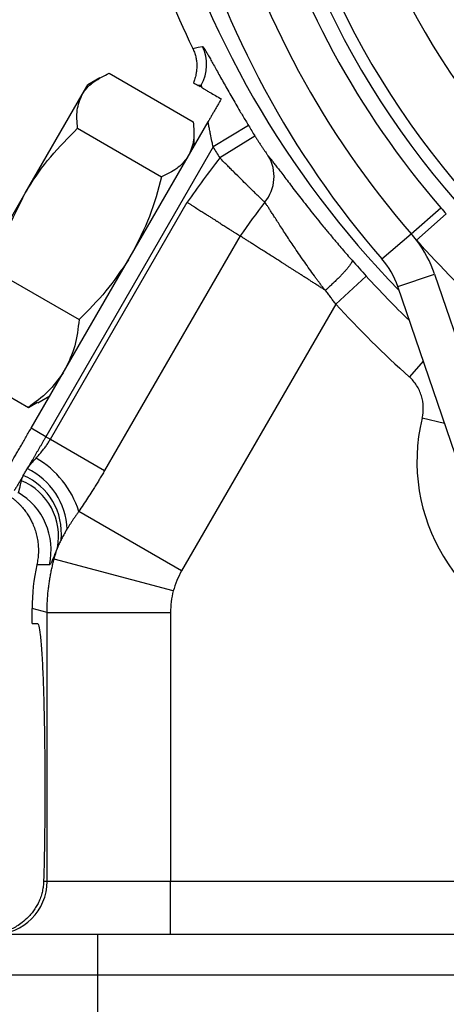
# Model space of a CAD drawing. Header units: inches. Extents: x 0.4 to 16.6, y 0.2 to 10.8.
# Tile 13 of 22: x 10.858 to 11.502, y 4.557 to 6.043. Entities that reach past the tile are written whole.
import ezdxf

# ---------------------------------------------------------------- set-up
doc = ezdxf.new("R2010")
doc.units = ezdxf.units.IN
doc.header["$MEASUREMENT"] = 0

msp = doc.modelspace()

# ---------------------------------------------------------------- linework, layer by layer
at = {"color": 7, "linetype": 'Continuous', "lineweight": 25}
for p, q in [((10.9786, 5.9554), (10.9604, 5.9449)), ((10.9929, 5.9625), (11.1197, 5.8893)), ((10.9521, 5.9307), (10.9604, 5.9449)), ((11.1301, 5.9422), (11.1272, 5.9439)), ((11.1301, 5.9422), (11.1316, 5.9447)), ((10.8659, 5.7813), (10.9521, 5.9307)), ((10.8749, 5.4265), (11.142, 5.8893)), ((10.945, 5.8794), (11.0718, 5.8062)), ((11.1208, 5.8525), (11.1208, 5.8734)), ((11.2032, 5.8835), (11.1497, 5.8512)), ((11.2128, 5.8678), (11.1597, 5.8348)), ((11.1497, 5.8512), (10.8971, 5.4137)), ((10.7654, 5.6072), (10.8659, 5.7813)), ((10.9039, 5.4098), (11.1105, 5.7677)), ((11.4485, 5.7203), (11.4935, 5.7595)), ((11.4569, 5.7104), (11.5017, 5.7501)), ((11.1904, 5.7169), (10.9858, 5.3625)), ((11.4045, 5.6821), (11.4485, 5.7203)), ((10.8205, 5.6638), (10.9473, 5.5906)), ((11.3809, 5.6561), (11.3348, 5.614)), ((11.4285, 5.6405), (11.4838, 5.6594)), ((11.4838, 5.6594), (11.6139, 5.2785)), ((11.5585, 5.2596), (11.4285, 5.6405)), ((11.3348, 5.614), (11.1021, 5.2111)), ((10.744, 5.5312), (10.8707, 5.458)), ((10.8851, 5.465), (10.9031, 5.4755)), ((10.8707, 5.458), (10.8846, 5.4658)), ((10.8971, 5.4137), (10.8749, 5.4265)), ((10.8971, 5.4137), (10.9039, 5.4098)), ((10.9039, 5.4098), (10.9858, 5.3625)), ((11.1021, 5.2111), (10.9468, 5.3007)), ((11.0895, 5.1807), (10.9096, 5.2289)), ((10.8989, 5.1481), (10.8764, 5.1542)), ((10.8764, 5.1318), (10.8764, 5.1542)), ((10.8989, 5.1481), (11.0853, 5.1481)), ((10.8989, 4.7423), (10.8989, 5.1481)), ((11.0853, 5.1481), (11.0853, 4.7423)), ((10.8764, 5.1318), (10.8847, 5.1318)), ((10.8938, 4.7423), (10.8989, 4.7423)), ((10.8989, 4.7423), (11.0853, 4.7423)), ((11.0853, 4.6623), (11.0853, 4.7423)), ((11.0853, 4.7423), (11.7502, 4.7423)), ((10.823, 4.6623), (10.9752, 4.6623)), ((10.9752, 4.6623), (11.9555, 4.6623)), ((10.9752, 4.6623), (10.9752, 4.6003)), ((10.9752, 4.6003), (10.7633, 4.6003)), ((10.9752, 4.6003), (10.9752, 4.4118)), ((11.9555, 4.6003), (10.9752, 4.6003))]:
    msp.add_line(p, q, dxfattribs=at)
at = {"color": 8, "linetype": 'Continuous', "lineweight": 25}
for p, q in [((11.467, 5.5277), (11.4459, 5.504)), ((11.4992, 5.4334), (11.4652, 5.4417))]:
    msp.add_line(p, q, dxfattribs=at)
at = {"color": 7, "linetype": 'Continuous', "lineweight": 25, "flags": 128}
for points in [[(11.1189, 6.0002), (11.1272, 6.0018), (11.1337, 6.0031)], [(11.1316, 5.9447), (11.1291, 5.9442), (11.1272, 5.9439)], [(10.9023, 5.2203), (10.8918, 5.2204), (10.8836, 5.2204)]]:
    msp.add_lwpolyline(points, dxfattribs=at)
at = {"color": 7, "linetype": 'Continuous', "lineweight": 25}
for radius in [0.9845, 0.9795]:
    msp.add_circle((12.4726, 6.6101), radius, dxfattribs=at)
for centre, radius, start, end in [((12.4726, 6.6101), 1.1616, 306.0968, 257.6072), ((12.4726, 6.6101), 1.0732, 51.2011, 257.1407), ((12.4726, 6.6101), 0.9875, 306.9735, 256.7305), ((12.4726, 6.6101), 1.2732, 156.5768, 235.1272), ((12.4726, 6.6101), 1.255, 156.5768, 235.1272), ((12.4726, 6.6101), 1.4149, 170.7177, 220.9863), ((12.4726, 6.6101), 1.3567, 170.7177, 220.9863), ((12.4726, 6.6101), 1.297, 170.7177, 220.9863), ((12.4689, 6.6482), 1.4975, 191.3734, 205.6189), ((11.0774, 5.9759), 0.0625, 330.0383, 25.7695), ((12.4689, 6.6482), 1.4788, 211.1375, 211.8505), ((12.4689, 6.6482), 1.5413, 211.1375, 211.8505), ((12.4689, 4.8228), 1.6547, 142.2963, 145.1789), ((11.1815, 5.8065), 0.0602, 320.0724, 31.449), ((12.4689, 4.8228), 1.5601, 142.7159, 145.0348), ((12.4726, 6.6101), 1.3569, 221.5352, 235.4307), ((11.3102, 5.6002), 0.1835, 18.852, 36.9239), ((11.3102, 5.6002), 0.125, 18.852, 40.9863), ((12.4689, 6.6482), 1.5348, 222.3585, 228.1977), ((11.7346, 5.3762), 0.2772, 166.3272, 256.034), ((10.8103, 5.2577), 0.1432, 17.4934, 59.7777), ((10.8254, 5.2679), 0.0952, 353.9868, 66.6761), ((10.8243, 5.2707), 0.1048, 1.795, 64.7009), ((10.8252, 5.2631), 0.0911, 349.1087, 67.3955), ((10.8049, 5.2429), 0.1001, 346.9079, 59.922), ((10.819, 4.7423), 0.08, 270.0273, 0.0273)]:
    msp.add_arc(centre, radius, start, end, dxfattribs=at)
at = {"color": 8, "linetype": 'Continuous', "lineweight": 25}
for radius, start, end in [(1.4512, 167.0326, 224.3127), (1.4724, 222.3585, 225.9923)]:
    msp.add_arc((12.4689, 6.6482), radius, start, end, dxfattribs=at)
at = {"color": 7, "linetype": 'Continuous', "lineweight": 25}
for points in [[(11.1187, 6.0007), (11.1187, 6.0005), (11.1188, 6.0003), (11.1189, 6.0002)], [(11.1198, 5.9482), (11.1224, 5.9467), (11.1248, 5.9452), (11.1272, 5.9439)], [(11.4935, 5.7595), (11.4962, 5.7563), (11.499, 5.7532), (11.5017, 5.7501)], [(11.4569, 5.7104), (11.4541, 5.7137), (11.4513, 5.7171), (11.4485, 5.7203)], [(11.3595, 5.6801), (11.3665, 5.6721), (11.3737, 5.6641), (11.3809, 5.6561)], [(10.9096, 5.2289), (10.9111, 5.2346), (10.9128, 5.2403), (10.9147, 5.2459)], [(10.8836, 5.2204), (10.8788, 5.1987), (10.8764, 5.1764), (10.8764, 5.1542)], [(11.1021, 5.2111), (11.0966, 5.2016), (11.0924, 5.1913), (11.0895, 5.1807)], [(11.0895, 5.1807), (11.0867, 5.1701), (11.0853, 5.1591), (11.0853, 5.1481)]]:
    msp.add_open_spline(points, degree=3, dxfattribs=at)
for points, knots in [([(11.1189, 6.0002), (11.1193, 5.9992), (11.1202, 5.9973), (11.1214, 5.9942), (11.1225, 5.991), (11.1235, 5.9869), (11.1246, 5.9813), (11.1252, 5.9742), (11.1248, 5.9672), (11.1239, 5.9615), (11.123, 5.9576), (11.1221, 5.9543), (11.121, 5.9512), (11.1202, 5.9491), (11.1198, 5.9482)], [0, 0, 0, 0, 0.059008, 0.120293, 0.183835, 0.249596, 0.354842, 0.499901, 0.648315, 0.749047, 0.81918, 0.874542, 0.94033, 1, 1, 1, 1]), ([(11.1337, 6.0031), (11.1338, 6.0031), (11.1339, 6.0031), (11.1341, 6.0029), (11.1344, 6.0025), (11.1348, 6.002), (11.1353, 6.0014), (11.1362, 6.0001), (11.1378, 5.9975), (11.1404, 5.9931), (11.1436, 5.9875), (11.1485, 5.9787), (11.1558, 5.9655), (11.1644, 5.9501), (11.1719, 5.9369), (11.1777, 5.9266), (11.1838, 5.9161), (11.1894, 5.9065), (11.1944, 5.8981), (11.1988, 5.8908), (11.2017, 5.8859), (11.2032, 5.8835)], [0, 0, 0, 0, 0.0209415, 0.0418353, 0.0627143, 0.0836112, 0.1045589, 0.1255896, 0.1877967, 0.2506211, 0.3126891, 0.3755966, 0.5008075, 0.6247395, 0.6871612, 0.7499761, 0.8121347, 0.8744192, 0.9163493, 0.9581647, 1, 1, 1, 1]), ([(10.9521, 5.9307), (10.9527, 5.9316), (10.9572, 5.939), (10.969, 5.9509), (10.9849, 5.9586), (10.9929, 5.9625)], [0, 0, 0, 0, 0.070098, 0.530789, 1, 1, 1, 1]), ([(11.1329, 5.9406), (11.1328, 5.941), (11.1327, 5.9418), (11.1324, 5.9427), (11.1322, 5.9435), (11.132, 5.9441), (11.1318, 5.9445), (11.1317, 5.9447), (11.1316, 5.9447), (11.1316, 5.9447)], [0, 0, 0, 0, 0.148862, 0.295025, 0.438891, 0.580877, 0.721423, 0.860977, 1, 1, 1, 1]), ([(11.1329, 5.9406), (11.1332, 5.9404), (11.1339, 5.94), (11.1351, 5.9393), (11.1366, 5.9385), (11.1383, 5.9375), (11.1403, 5.9363), (11.1426, 5.935), (11.1469, 5.9325), (11.1533, 5.9288), (11.1591, 5.9255), (11.162, 5.9238)], [0, 0, 0, 0, 0.0548426, 0.1146972, 0.1795509, 0.2496648, 0.3257408, 0.4085965, 0.4990899, 0.7491806, 1, 1, 1, 1]), ([(10.945, 5.8794), (10.9442, 5.8889), (10.9425, 5.908), (10.9489, 5.923), (10.9521, 5.9307)], [0, 0, 0, 0, 0.495458, 1, 1, 1, 1]), ([(11.162, 5.9238), (11.1616, 5.9231), (11.1608, 5.9218), (11.1595, 5.9196), (11.1582, 5.9173), (11.1569, 5.915), (11.1555, 5.9126), (11.1541, 5.9102), (11.1523, 5.9071), (11.1501, 5.9032), (11.1474, 5.8987), (11.1448, 5.894), (11.143, 5.8909), (11.142, 5.8893)], [0, 0, 0, 0, 0.071615, 0.142871, 0.213933, 0.284958, 0.3561, 0.427508, 0.499324, 0.62178, 0.749314, 0.869913, 1, 1, 1, 1]), ([(11.1197, 5.8893), (11.1205, 5.8798), (11.1222, 5.8607), (11.1158, 5.8456), (11.1126, 5.838)], [0, 0, 0, 0, 0.495458, 1, 1, 1, 1]), ([(11.1497, 5.8512), (11.1495, 5.852), (11.1489, 5.855), (11.1475, 5.8614), (11.1459, 5.8694), (11.1443, 5.8773), (11.1431, 5.8836), (11.1424, 5.8875), (11.142, 5.8893)], [0, 0, 0, 0, 0.064723, 0.231495, 0.500283, 0.688788, 0.855358, 1, 1, 1, 1]), ([(10.8659, 5.7813), (10.8674, 5.7839), (10.8787, 5.8031), (10.9035, 5.8375), (10.9311, 5.8654), (10.945, 5.8794)], [0, 0, 0, 0, 0.0700999, 0.5307895, 1, 1, 1, 1]), ([(11.2128, 5.8678), (11.2132, 5.8671), (11.214, 5.8658), (11.2153, 5.8638), (11.2165, 5.8618), (11.2178, 5.8599), (11.2196, 5.857), (11.222, 5.8534), (11.2248, 5.8491), (11.2274, 5.8454), (11.2294, 5.8426), (11.2309, 5.8405), (11.232, 5.839), (11.2325, 5.8383), (11.2328, 5.838)], [0, 0, 0, 0, 0.050358, 0.100416, 0.150358, 0.200368, 0.250632, 0.375944, 0.500498, 0.625546, 0.750253, 0.83371, 0.916642, 1, 1, 1, 1]), ([(11.1108, 5.8351), (11.1059, 5.8293), (11.0961, 5.8176), (11.0799, 5.81), (11.0718, 5.8062)], [0, 0, 0, 0, 0.4952175, 1, 1, 1, 1]), ([(11.2276, 5.7679), (11.2273, 5.7682), (11.2265, 5.7689), (11.2252, 5.7701), (11.2237, 5.7715), (11.2221, 5.773), (11.2204, 5.7747), (11.2185, 5.7765), (11.2164, 5.7785), (11.2142, 5.7806), (11.2119, 5.7828), (11.2094, 5.7852), (11.2067, 5.7878), (11.204, 5.7905), (11.1992, 5.7952), (11.1918, 5.8025), (11.1835, 5.8108), (11.1766, 5.8177), (11.1715, 5.8229), (11.1658, 5.8286), (11.1618, 5.8327), (11.1597, 5.8348)], [0, 0, 0, 0, 0.036371, 0.073082, 0.110133, 0.147527, 0.185264, 0.223346, 0.261774, 0.300548, 0.339671, 0.379144, 0.418967, 0.459141, 0.499669, 0.61971, 0.749286, 0.803541, 0.863411, 0.928897, 1, 1, 1, 1]), ([(11.2328, 5.838), (11.2333, 5.8374), (11.2342, 5.8362), (11.2358, 5.8342), (11.2374, 5.8321), (11.2391, 5.8299), (11.241, 5.8275), (11.2429, 5.825), (11.2449, 5.8224), (11.2471, 5.8196), (11.2493, 5.8166), (11.2528, 5.812), (11.2578, 5.8054), (11.2646, 5.7965), (11.272, 5.7868), (11.2825, 5.7732), (11.2941, 5.7584), (11.3066, 5.7428), (11.3164, 5.7308), (11.3266, 5.7184), (11.336, 5.7072), (11.3445, 5.6973), (11.3519, 5.6887), (11.3569, 5.683), (11.3595, 5.6801)], [0, 0, 0, 0, 0.0250308, 0.0499929, 0.0749056, 0.0997887, 0.1246616, 0.1495442, 0.1744561, 0.1994167, 0.2244457, 0.2495621, 0.312241, 0.3749786, 0.4372077, 0.4994634, 0.6247141, 0.6870618, 0.7493533, 0.8117557, 0.8740698, 0.9161101, 0.9580551, 1, 1, 1, 1]), ([(11.0718, 5.8062), (11.0664, 5.786), (11.0554, 5.7452), (11.0361, 5.7076), (11.0263, 5.6887)], [0, 0, 0, 0, 0.495458, 1, 1, 1, 1]), ([(10.8205, 5.6638), (10.8259, 5.684), (10.8368, 5.7248), (10.8562, 5.7624), (10.8659, 5.7813)], [0, 0, 0, 0, 0.495458, 1, 1, 1, 1]), ([(11.1105, 5.7677), (11.1118, 5.7669), (11.1142, 5.7653), (11.1179, 5.763), (11.1214, 5.7607), (11.1248, 5.7586), (11.1281, 5.7565), (11.1312, 5.7545), (11.1341, 5.7527), (11.1369, 5.7509), (11.1396, 5.7492), (11.1421, 5.7476), (11.1445, 5.7461), (11.1467, 5.7447), (11.1487, 5.7434), (11.1507, 5.7421), (11.1525, 5.741), (11.1542, 5.7399), (11.1557, 5.739), (11.1571, 5.738), (11.1584, 5.7372), (11.1615, 5.7353), (11.166, 5.7324), (11.1718, 5.7288), (11.1768, 5.7255), (11.1812, 5.7228), (11.1849, 5.7204), (11.188, 5.7184), (11.1896, 5.7174), (11.1904, 5.7169)], [0, 0, 0, 0, 0.036258, 0.071335, 0.105232, 0.137947, 0.169482, 0.199836, 0.229009, 0.257001, 0.283813, 0.309444, 0.333894, 0.357163, 0.379251, 0.400158, 0.419885, 0.438431, 0.455796, 0.47198, 0.486984, 0.500807, 0.578134, 0.653457, 0.726773, 0.798086, 0.867394, 0.934698, 1, 1, 1, 1]), ([(11.3183, 5.6353), (11.3172, 5.6367), (11.3151, 5.6395), (11.3119, 5.6438), (11.3088, 5.648), (11.3056, 5.6522), (11.301, 5.6585), (11.2951, 5.6669), (11.2851, 5.681), (11.2738, 5.6975), (11.2613, 5.7162), (11.2506, 5.7327), (11.243, 5.7445), (11.238, 5.7522), (11.2349, 5.757), (11.2322, 5.7612), (11.2297, 5.7649), (11.2283, 5.7669), (11.2276, 5.7679)], [0, 0, 0, 0, 0.02516, 0.05033, 0.075511, 0.100702, 0.125903, 0.188528, 0.250697, 0.384504, 0.500646, 0.630349, 0.750464, 0.802139, 0.852911, 0.902798, 0.95182, 1, 1, 1, 1]), ([(11.3183, 5.6353), (11.3165, 5.6364), (11.313, 5.6386), (11.3079, 5.6419), (11.3028, 5.6451), (11.2979, 5.6483), (11.2931, 5.6514), (11.2884, 5.6543), (11.2839, 5.6573), (11.2795, 5.6601), (11.2752, 5.6628), (11.271, 5.6655), (11.267, 5.668), (11.2631, 5.6705), (11.2593, 5.6729), (11.2557, 5.6753), (11.2522, 5.6775), (11.2488, 5.6796), (11.2456, 5.6817), (11.2425, 5.6837), (11.2378, 5.6867), (11.2318, 5.6905), (11.2247, 5.695), (11.2181, 5.6992), (11.2121, 5.7031), (11.2066, 5.7066), (11.2017, 5.7097), (11.1974, 5.7124), (11.1936, 5.7149), (11.1914, 5.7162), (11.1904, 5.7169)], [0, 0, 0, 0, 0.0306198, 0.0607616, 0.0904254, 0.1196113, 0.1483192, 0.1765491, 0.2043011, 0.2315751, 0.2583712, 0.2846893, 0.3105295, 0.3358918, 0.3607761, 0.3851826, 0.4091111, 0.4325617, 0.4555345, 0.4780294, 0.5000464, 0.5582451, 0.6157812, 0.6726548, 0.7288662, 0.7844157, 0.8393036, 0.89353, 0.9470954, 1, 1, 1, 1]), ([(11.0218, 5.681), (11.011, 5.6649), (10.9891, 5.6323), (10.9613, 5.6046), (10.9473, 5.5906)], [0, 0, 0, 0, 0.495218, 1, 1, 1, 1]), ([(11.3595, 5.6801), (11.3595, 5.68), (11.3596, 5.6797), (11.3596, 5.679), (11.3594, 5.6783), (11.359, 5.6773), (11.3584, 5.6762), (11.3577, 5.675), (11.3568, 5.6736), (11.3556, 5.672), (11.3543, 5.6703), (11.3528, 5.6684), (11.3511, 5.6664), (11.3489, 5.6639), (11.346, 5.6607), (11.3423, 5.6568), (11.3383, 5.6527), (11.3338, 5.6483), (11.3292, 5.6439), (11.3243, 5.6394), (11.321, 5.6364), (11.3194, 5.635)], [0, 0, 0, 0, 0.038324, 0.077456, 0.117351, 0.15796, 0.199225, 0.241082, 0.283459, 0.32628, 0.369464, 0.412923, 0.456568, 0.500306, 0.569779, 0.64065, 0.712485, 0.784817, 0.857164, 0.929045, 1, 1, 1, 1]), ([(11.3194, 5.635), (11.3192, 5.6348), (11.319, 5.6349), (11.3186, 5.6351), (11.3185, 5.6352), (11.3183, 5.6353)], [0, 0, 0, 0, 0.5, 0.5, 1, 1, 1, 1]), ([(11.3348, 5.614), (11.3335, 5.6157), (11.331, 5.6191), (11.3272, 5.6242), (11.3233, 5.6295), (11.3207, 5.6331), (11.3194, 5.635)], [0, 0, 0, 0, 0.238991, 0.485318, 0.738986, 1, 1, 1, 1]), ([(10.9473, 5.5906), (10.9458, 5.5771), (10.9427, 5.5499), (10.9315, 5.5264), (10.9258, 5.5146)], [0, 0, 0, 0, 0.495458, 1, 1, 1, 1]), ([(10.923, 5.5099), (10.9159, 5.5003), (10.9016, 5.4807), (10.8811, 5.4656), (10.8707, 5.458)], [0, 0, 0, 0, 0.4952169, 1, 1, 1, 1]), ([(11.4652, 5.4417), (11.4666, 5.4473), (11.4672, 5.453), (11.4668, 5.4644), (11.4659, 5.4701), (11.4633, 5.4783), (11.4623, 5.4809), (11.4599, 5.4861), (11.4585, 5.4886), (11.4539, 5.4959), (11.4502, 5.5002), (11.4459, 5.504)], [0, 0, 0, 0, 0.25, 0.25, 0.5, 0.5, 0.625, 0.625, 0.75, 0.75, 1, 1, 1, 1]), ([(10.8305, 5.3497), (10.8305, 5.3497), (10.8306, 5.3499), (10.8308, 5.3503), (10.8312, 5.3508), (10.8317, 5.3518), (10.8327, 5.3535), (10.8343, 5.3562), (10.8362, 5.3595), (10.8392, 5.3648), (10.8438, 5.3728), (10.8494, 5.3825), (10.8543, 5.391), (10.8582, 5.3977), (10.8622, 5.4046), (10.8663, 5.4118), (10.8706, 5.4191), (10.8734, 5.4241), (10.8749, 5.4265)], [0, 0, 0, 0, 0.031223, 0.062383, 0.093554, 0.124805, 0.187259, 0.249791, 0.312115, 0.374517, 0.499678, 0.624107, 0.686729, 0.74943, 0.81173, 0.87411, 0.937035, 1, 1, 1, 1]), ([(10.8971, 5.4137), (10.8964, 5.4124), (10.8949, 5.4098), (10.8927, 5.406), (10.8904, 5.4021), (10.8882, 5.3982), (10.886, 5.3944), (10.8837, 5.3906), (10.8815, 5.3868), (10.8794, 5.3831), (10.8772, 5.3794), (10.8751, 5.3758), (10.873, 5.3722), (10.871, 5.3687), (10.8697, 5.3665), (10.8691, 5.3654)], [0, 0, 0, 0, 0.074429, 0.149274, 0.224534, 0.30021, 0.376302, 0.452809, 0.529732, 0.607071, 0.684825, 0.762996, 0.841581, 0.920583, 1, 1, 1, 1]), ([(10.8823, 5.3814), (10.8832, 5.3823), (10.8848, 5.3841), (10.8872, 5.3868), (10.8895, 5.3894), (10.8917, 5.3921), (10.8943, 5.3954), (10.8974, 5.3996), (10.9008, 5.4046), (10.9028, 5.4081), (10.9039, 5.4098)], [0, 0, 0, 0, 0.1081895, 0.2121024, 0.3117652, 0.4072081, 0.4984652, 0.6690826, 0.8361563, 1, 1, 1, 1]), ([(10.8691, 5.3654), (10.8697, 5.3663), (10.8709, 5.368), (10.8728, 5.3705), (10.875, 5.3732), (10.8773, 5.3759), (10.8797, 5.3786), (10.8814, 5.3805), (10.8823, 5.3814)], [0, 0, 0, 0, 0.159102, 0.321084, 0.48606, 0.654137, 0.825419, 1, 1, 1, 1]), ([(10.8631, 5.3553), (10.8626, 5.3544), (10.8616, 5.3527), (10.8601, 5.3502), (10.8586, 5.3477), (10.8572, 5.3453), (10.8558, 5.3429), (10.8544, 5.3406), (10.8531, 5.3385), (10.852, 5.3367), (10.851, 5.3351), (10.8503, 5.3339), (10.8497, 5.333), (10.8495, 5.3328), (10.8494, 5.3327)], [0, 0, 0, 0, 0.060608, 0.125348, 0.194221, 0.267226, 0.344363, 0.425632, 0.511032, 0.600564, 0.694226, 0.79202, 0.893945, 1, 1, 1, 1]), ([(10.8602, 5.3472), (10.8604, 5.3479), (10.8607, 5.3492), (10.8614, 5.3512), (10.8622, 5.3532), (10.8628, 5.3546), (10.8631, 5.3553)], [0, 0, 0, 0, 0.248444, 0.497786, 0.748236, 1, 1, 1, 1]), ([(10.8631, 5.3553), (10.8635, 5.3561), (10.8644, 5.3577), (10.8659, 5.3602), (10.8674, 5.3628), (10.8685, 5.3645), (10.8691, 5.3654)], [0, 0, 0, 0, 0.2489, 0.500007, 0.750019, 1, 1, 1, 1]), ([(10.9858, 5.3625), (10.9846, 5.3604), (10.9821, 5.3561), (10.9783, 5.3498), (10.9745, 5.3434), (10.9706, 5.3372), (10.9658, 5.3296), (10.9601, 5.3207), (10.9535, 5.3106), (10.949, 5.304), (10.9468, 5.3007)], [0, 0, 0, 0, 0.100283, 0.200355, 0.300285, 0.400144, 0.5, 0.667834, 0.834385, 1, 1, 1, 1]), ([(10.855, 5.3295), (10.8551, 5.3295), (10.8553, 5.3295), (10.8557, 5.3297), (10.856, 5.3301), (10.8563, 5.3308), (10.8566, 5.3316), (10.8569, 5.3327), (10.8573, 5.3342), (10.8578, 5.3364), (10.8585, 5.3394), (10.8592, 5.343), (10.8599, 5.3457), (10.8602, 5.3472)], [0, 0, 0, 0, 0.06842, 0.137701, 0.207892, 0.279036, 0.351179, 0.424362, 0.498624, 0.618682, 0.749489, 0.860817, 1, 1, 1, 1]), ([(10.8358, 5.3282), (10.8371, 5.3275), (10.8396, 5.326), (10.8432, 5.3236), (10.8467, 5.321), (10.85, 5.3183), (10.8532, 5.3156), (10.8562, 5.3127), (10.8591, 5.3097), (10.8618, 5.3067), (10.8643, 5.3037), (10.8666, 5.3006), (10.8688, 5.2975), (10.8708, 5.2944), (10.8727, 5.2913), (10.8744, 5.2882), (10.8759, 5.2851), (10.8781, 5.2804), (10.8807, 5.2737), (10.8832, 5.2651), (10.8849, 5.2562), (10.8858, 5.2472), (10.8859, 5.2381), (10.8852, 5.2292), (10.8841, 5.2234), (10.8836, 5.2204)], [0, 0, 0, 0, 0.034873, 0.069478, 0.103765, 0.137682, 0.17118, 0.204215, 0.23674, 0.268716, 0.300103, 0.330866, 0.360971, 0.39039, 0.419096, 0.447065, 0.474276, 0.500711, 0.571608, 0.643159, 0.715061, 0.787003, 0.858674, 0.92977, 1, 1, 1, 1]), ([(10.9468, 5.3007), (10.9458, 5.2994), (10.944, 5.2968), (10.9412, 5.2928), (10.9386, 5.289), (10.936, 5.2851), (10.9336, 5.2814), (10.9312, 5.2776), (10.9298, 5.2752), (10.929, 5.274)], [0, 0, 0, 0, 0.145602, 0.290068, 0.433536, 0.576138, 0.718003, 0.859252, 1, 1, 1, 1]), ([(10.929, 5.274), (10.9283, 5.2729), (10.927, 5.2706), (10.9251, 5.2674), (10.9233, 5.2641), (10.9216, 5.261), (10.9206, 5.2589), (10.9201, 5.2579)], [0, 0, 0, 0, 0.202189, 0.40316, 0.603039, 0.801947, 1, 1, 1, 1]), ([(10.9201, 5.2579), (10.9195, 5.2569), (10.9185, 5.2548), (10.9171, 5.2517), (10.9158, 5.2488), (10.915, 5.2469), (10.9147, 5.2459)], [0, 0, 0, 0, 0.251788, 0.502293, 0.751654, 1, 1, 1, 1]), ([(10.9147, 5.2459), (10.9143, 5.2451), (10.9136, 5.2434), (10.9126, 5.2411), (10.9117, 5.2388), (10.9108, 5.2367), (10.9096, 5.2337), (10.9081, 5.2301), (10.9066, 5.2268), (10.9054, 5.2243), (10.9044, 5.2225), (10.9036, 5.2212), (10.9029, 5.2204), (10.9025, 5.2203), (10.9023, 5.2203)], [0, 0, 0, 0, 0.049544, 0.099302, 0.149309, 0.1996, 0.250211, 0.374875, 0.500632, 0.600129, 0.69959, 0.79924, 0.899303, 1, 1, 1, 1]), ([(10.8989, 5.1481), (10.899, 5.1506), (10.899, 5.1556), (10.8993, 5.163), (10.8997, 5.1705), (10.9003, 5.1779), (10.9011, 5.1853), (10.9021, 5.1927), (10.9033, 5.2), (10.9046, 5.2073), (10.9061, 5.2146), (10.9077, 5.2218), (10.909, 5.2265), (10.9096, 5.2289)], [0, 0, 0, 0, 0.091384, 0.182673, 0.273867, 0.364966, 0.45597, 0.546879, 0.637693, 0.728412, 0.819036, 0.909566, 1, 1, 1, 1]), ([(10.8847, 5.1318), (10.8854, 5.1318), (10.886, 5.1305), (10.8874, 5.1248), (10.8881, 5.1203), (10.8894, 5.1082), (10.8901, 5.1004), (10.8913, 5.0817), (10.8919, 5.0708), (10.893, 5.0464), (10.8935, 5.0329), (10.8943, 5.0043), (10.8946, 4.9892), (10.8951, 4.9584), (10.8953, 4.9428), (10.8956, 4.9118), (10.8956, 4.8965), (10.8956, 4.8818)], [0, 0, 0, 0, 0.125, 0.125, 0.25, 0.25, 0.375, 0.375, 0.5, 0.5, 0.625, 0.625, 0.75, 0.75, 0.875, 0.875, 1, 1, 1, 1]), ([(10.8956, 4.8818), (10.8956, 4.8575), (10.8955, 4.8327), (10.8949, 4.7851), (10.8944, 4.7625), (10.8938, 4.7423)], [0, 0, 0, 0, 0.5, 0.5, 1, 1, 1, 1]), ([(10.8938, 4.7423), (10.8937, 4.7411), (10.8936, 4.7386), (10.8932, 4.7349), (10.8927, 4.7312), (10.8919, 4.7274), (10.891, 4.7236), (10.8898, 4.7198), (10.8884, 4.7159), (10.8865, 4.7112), (10.8836, 4.7055), (10.8798, 4.6993), (10.8752, 4.6933), (10.8694, 4.6868), (10.8621, 4.6803), (10.8536, 4.6745), (10.8455, 4.6702), (10.8374, 4.6669), (10.8302, 4.6648), (10.8242, 4.6635), (10.8194, 4.6628), (10.8146, 4.6624), (10.8114, 4.6623), (10.8099, 4.6623)], [0, 0, 0, 0, 0.027996, 0.056887, 0.086685, 0.117397, 0.149031, 0.181594, 0.215094, 0.249534, 0.307722, 0.374425, 0.436389, 0.498583, 0.597197, 0.680547, 0.748757, 0.815526, 0.874184, 0.907585, 0.939497, 0.970199, 1, 1, 1, 1])]:
    msp.add_open_spline(points, degree=3, knots=knots, dxfattribs=at)

doc.saveas('drawing.dxf')
